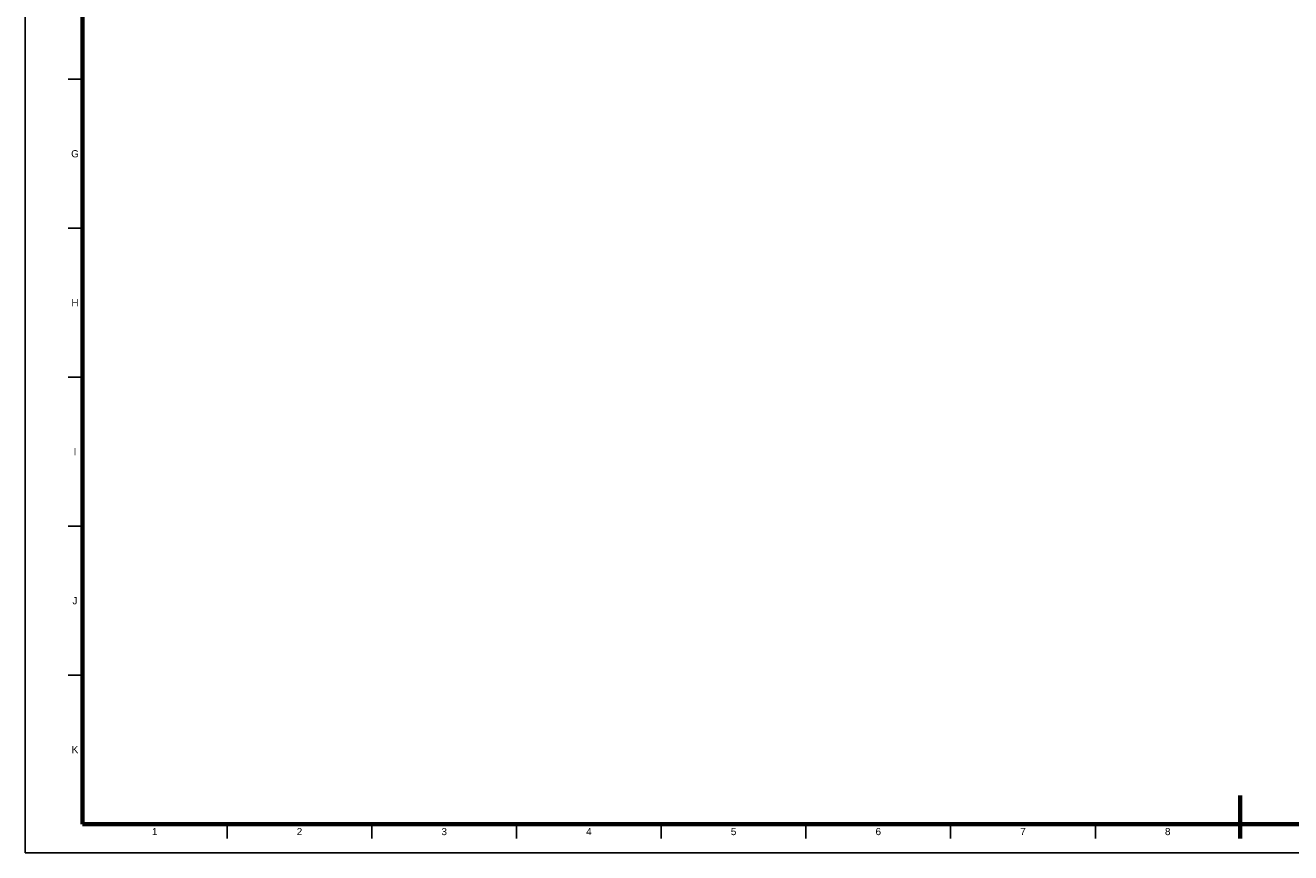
# Model space of a CAD drawing. Header units: millimetres. Extents: x 0 to 841, y 0 to 594.
# Tile 1 of 3: x 0 to 443, y 0 to 290. Entities that reach past the tile are written whole.
import ezdxf
from ezdxf.enums import TextEntityAlignment as Align

# ---------------------------------------------------------------- set-up
doc = ezdxf.new("R2010")
doc.units = ezdxf.units.MM
for name, color, linetype, lineweight in [('FINA', 7, 'CONTINUOUS', 25), ('MARCO', 7, 'CONTINUOUS', 70), ('TXT', 7, 'CONTINUOUS', 25)]:
    doc.layers.add(name, color=color, linetype=linetype, lineweight=lineweight)
doc.styles.add('STD', font='LiberationSans-Regular.ttf')

msp = doc.modelspace()

# ---------------------------------------------------------------- linework, layer by layer
at = {"layer": 'FINA'}
for p, q in [((20, 270.91), (15, 270.91)), ((20, 218.73), (15, 218.73)), ((20, 166.55), (15, 166.55)), ((20, 114.36), (15, 114.36)), ((20, 62.18), (15, 62.18)), ((70.69, 10), (70.69, 5)), ((121.38, 10), (121.38, 5)), ((172.06, 10), (172.06, 5)), ((222.75, 10), (222.75, 5)), ((273.44, 10), (273.44, 5)), ((324.12, 10), (324.12, 5)), ((374.81, 10), (374.81, 5)), ((425.5, 10), (425.5, 5))]:
    msp.add_line(p, q, dxfattribs=at)
msp.add_lwpolyline([(0, 0), (841, 0), (841, 594), (0, 594)], close=True, dxfattribs=at)
at = {"layer": 'MARCO'}
msp.add_line((425.5, 5), (425.5, 20), dxfattribs=at)
msp.add_lwpolyline([(20, 10), (831, 10), (831, 584), (20, 584)], close=True, dxfattribs=at)

# ---------------------------------------------------------------- texts
at = {"layer": 'TXT', "style": 'STD'}
for s, p in [('G', (17.4, 244.82)), ('H', (17.4, 192.64)), ('I', (17.4, 140.45)), ('J', (17.4, 88.27)), ('K', (17.4, 36.09)), ('1', (45.34, 7.4)), ('2', (96.03, 7.4)), ('3', (146.72, 7.4)), ('4', (197.41, 7.4)), ('5', (248.09, 7.4)), ('6', (298.78, 7.4)), ('7', (349.47, 7.4)), ('8', (400.16, 7.4))]:
    msp.add_text(s, height=2.5, dxfattribs=at).set_placement(p, align=Align.MIDDLE_CENTER)

doc.saveas('drawing.dxf')
